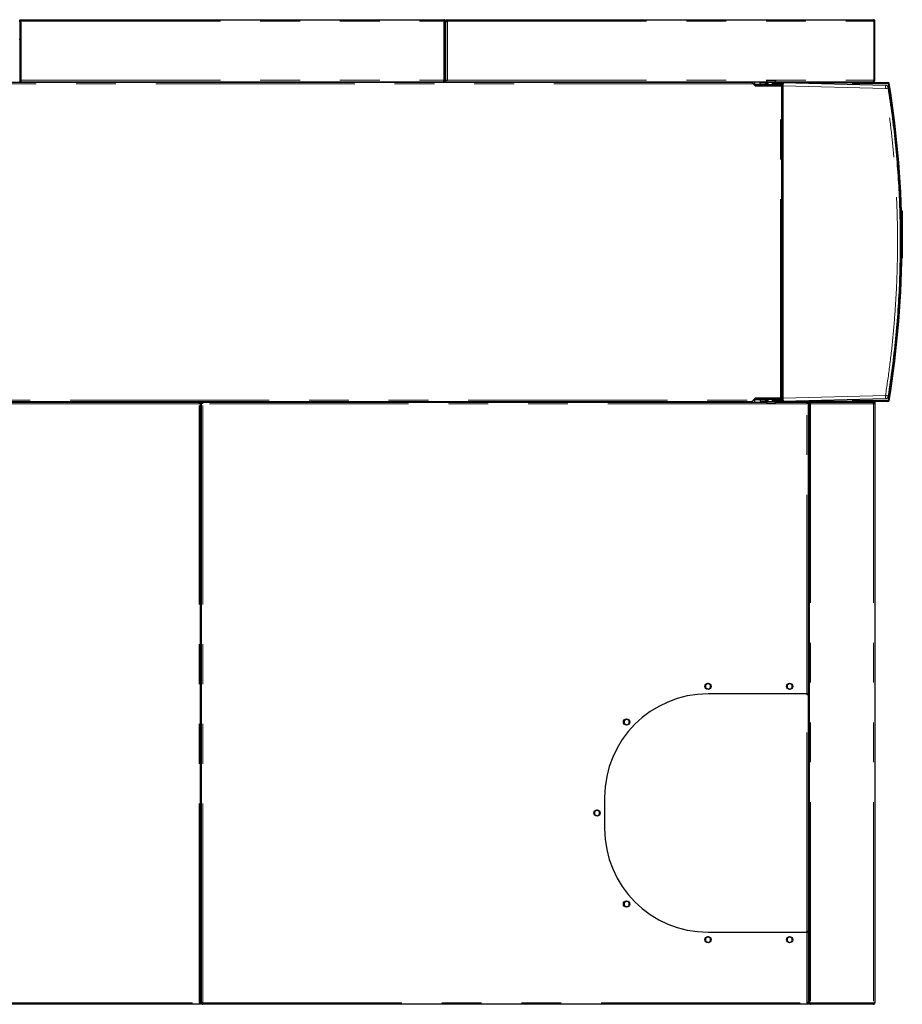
# Model space of a CAD drawing. Header units: millimetres. Extents: x 19 to 263, y 62 to 156.
# Tile 65 of 77: x 183 to 211, y 124 to 156. Entities that reach past the tile are written whole.
import ezdxf

# ---------------------------------------------------------------- set-up
doc = ezdxf.new("R2010")
doc.units = ezdxf.units.MM
doc.linetypes.add('PHANTOM', pattern=[12.7, 6.35, -1.27, 1.27, -1.27, 1.27, -1.27])

msp = doc.modelspace()

# ---------------------------------------------------------------- linework, layer by layer
at = {"color": 7, "linetype": 'Continuous', "lineweight": 25}
for p, q in [((183.008, 155.618), (183.058, 155.618)), ((183.008, 155.568), (183.008, 155.618)), ((183.008, 155.568), (183.058, 155.568)), ((183.008, 155.568), (183.008, 155.554)), ((183.008, 155.554), (183.008, 153.638)), ((183.033, 155.563), (183.033, 155.568)), ((183.058, 155.618), (196.528, 155.618)), ((196.528, 155.618), (196.528, 155.568)), ((196.578, 155.568), (196.553, 155.568)), ((196.553, 155.568), (196.553, 155.563)), ((196.578, 155.554), (196.578, 155.568)), ((196.578, 153.638), (196.578, 155.554)), ((196.598, 155.568), (196.598, 155.618)), ((196.598, 155.618), (196.648, 155.618)), ((196.598, 155.568), (196.648, 155.568)), ((196.598, 155.568), (196.598, 155.554)), ((196.598, 153.688), (196.598, 155.554)), ((196.623, 155.568), (196.623, 155.563)), ((196.648, 155.618), (210.228, 155.618)), ((210.245, 155.568), (210.245, 153.688)), ((210.278, 155.568), (210.253, 155.568)), ((210.253, 155.568), (210.253, 153.688)), ((210.278, 153.688), (210.278, 155.568)), ((196.597, 155.308), (196.577, 155.313)), ((196.578, 155.317), (196.578, 155.313)), ((196.597, 155.308), (196.598, 155.311)), ((183.008, 154.984), (182.988, 154.984)), ((196.598, 155.089), (196.578, 155.096)), ((196.598, 154.984), (196.578, 154.984)), ((206.349, 153.618), (159.183, 153.618)), ((182.988, 153.638), (183.008, 153.638)), ((183.058, 153.638), (183.008, 153.638)), ((183.058, 153.638), (183.058, 153.688)), ((183.058, 153.638), (196.528, 153.638)), ((184.414, 153.638), (184.414, 153.618)), ((184.466, 153.638), (184.466, 153.618)), ((184.569, 153.638), (184.569, 153.618)), ((184.621, 153.638), (184.621, 153.618)), ((194.414, 153.638), (194.414, 153.618)), ((194.466, 153.638), (194.466, 153.618)), ((194.569, 153.638), (194.569, 153.618)), ((194.621, 153.638), (194.621, 153.618)), ((196.528, 153.638), (196.528, 153.688)), ((196.578, 153.638), (196.528, 153.638)), ((196.578, 153.638), (196.598, 153.638)), ((196.598, 153.688), (196.648, 153.688)), ((196.598, 153.638), (196.598, 153.688)), ((196.598, 153.638), (206.831, 153.638)), ((197.684, 153.638), (197.684, 153.618)), ((197.736, 153.638), (197.736, 153.618)), ((197.839, 153.638), (197.839, 153.618)), ((197.891, 153.638), (197.891, 153.618)), ((205.684, 153.638), (205.684, 153.618)), ((205.736, 153.638), (205.736, 153.618)), ((205.839, 153.638), (205.839, 153.618)), ((205.891, 153.638), (205.891, 153.618)), ((206.243, 153.618), (206.243, 153.638)), ((206.435, 153.545), (206.375, 153.605)), ((206.394, 153.573), (206.463, 153.513)), ((206.438, 153.638), (206.438, 153.535)), ((206.453, 153.562), (206.453, 153.638)), ((206.453, 153.562), (206.453, 153.537)), ((206.617, 153.548), (206.617, 153.608)), ((206.797, 153.608), (206.617, 153.608)), ((206.797, 153.548), (206.617, 153.548)), ((206.797, 153.548), (206.797, 153.608)), ((206.797, 153.608), (206.806, 153.608)), ((206.806, 153.548), (206.797, 153.548)), ((206.806, 153.608), (206.806, 153.548)), ((206.814, 153.608), (206.806, 153.608)), ((206.806, 153.548), (206.814, 153.548)), ((206.814, 153.548), (206.814, 153.608)), ((206.814, 153.608), (206.861, 153.608)), ((206.861, 153.548), (206.814, 153.548)), ((206.831, 153.647), (206.831, 153.621)), ((206.831, 153.647), (206.832, 153.647)), ((206.831, 153.621), (206.835, 153.617)), ((206.831, 153.621), (207.111, 153.621)), ((206.832, 153.673), (206.836, 153.677)), ((206.832, 153.673), (206.832, 153.647)), ((207.11, 153.673), (206.832, 153.673)), ((207.107, 153.617), (206.835, 153.617)), ((206.836, 153.677), (207.106, 153.677)), ((206.861, 153.617), (206.861, 153.541)), ((206.861, 153.608), (206.861, 153.548)), ((206.861, 153.608), (206.861, 153.608)), ((206.861, 153.548), (206.861, 153.548)), ((207.023, 153.608), (207.017, 153.603)), ((207.022, 153.593), (207.017, 153.603)), ((207.017, 153.548), (207.017, 153.603)), ((207.017, 153.548), (207.021, 153.548)), ((207.021, 153.575), (207.022, 153.593)), ((207.021, 153.575), (207.357, 153.575)), ((207.021, 153.548), (207.021, 153.575)), ((207.357, 153.548), (207.021, 153.548)), ((207.357, 153.608), (207.023, 153.608)), ((207.081, 153.608), (207.081, 153.617)), ((207.081, 153.541), (207.081, 153.548)), ((207.106, 153.677), (207.11, 153.673)), ((207.107, 153.617), (207.111, 153.621)), ((207.11, 153.647), (207.11, 153.673)), ((207.11, 153.647), (207.111, 153.647)), ((207.111, 153.621), (207.111, 153.647)), ((207.111, 153.638), (210.213, 153.638)), ((207.298, 153.638), (207.298, 153.608)), ((207.298, 153.537), (207.298, 153.548)), ((207.316, 153.548), (207.316, 153.508)), ((207.332, 153.548), (207.332, 153.508)), ((207.342, 153.548), (207.342, 153.508)), ((210.615, 153.523), (207.357, 153.608)), ((207.357, 153.508), (207.357, 153.575)), ((209.556, 153.608), (209.556, 153.598)), ((209.556, 153.598), (209.569, 153.598)), ((209.569, 153.598), (209.573, 153.598)), ((209.57, 153.635), (209.57, 153.638)), ((209.588, 153.578), (209.588, 153.55)), ((209.588, 153.55), (209.588, 153.568)), ((209.608, 153.618), (210.693, 153.618)), ((210.693, 153.598), (209.608, 153.598)), ((209.618, 153.598), (210.68, 153.598)), ((210.213, 153.638), (210.228, 153.638)), ((210.228, 153.638), (210.228, 153.65)), ((210.253, 153.688), (210.278, 153.688)), ((210.68, 153.598), (210.72, 153.558)), ((206.431, 153.541), (206.435, 153.545)), ((206.453, 153.522), (206.453, 153.537)), ((206.468, 153.537), (206.453, 153.537)), ((206.468, 153.517), (206.458, 153.517)), ((206.463, 153.513), (207.268, 153.513)), ((206.468, 153.517), (206.468, 153.537)), ((207.298, 153.537), (206.468, 153.537)), ((207.298, 153.517), (206.468, 153.517)), ((206.861, 153.541), (206.865, 153.537)), ((206.861, 153.541), (207.081, 153.541)), ((206.971, 153.513), (206.971, 153.517)), ((207.077, 153.537), (207.081, 153.541)), ((207.153, 153.517), (207.151, 153.513)), ((207.163, 153.517), (207.163, 153.513)), ((207.238, 153.513), (207.238, 153.517)), ((207.268, 153.513), (207.313, 153.513)), ((207.298, 153.517), (207.298, 153.537)), ((207.313, 143.543), (207.313, 153.513)), ((207.313, 153.508), (207.342, 153.508)), ((207.357, 143.548), (207.357, 153.508)), ((211.132, 149.498), (211.132, 149.518)), ((211.132, 149.518), (211.152, 149.518)), ((211.132, 149.498), (211.132, 149.321)), ((211.152, 149.518), (211.152, 149.498)), ((211.152, 149.498), (211.152, 148.038)), ((211.087, 149.255), (211.087, 149.282)), ((211.152, 148.018), (211.137, 148.018)), ((211.152, 148.038), (211.152, 148.018)), ((211.087, 147.774), (211.087, 147.869)), ((206.375, 143.451), (206.435, 143.512)), ((206.463, 143.543), (206.394, 143.483)), ((206.435, 143.512), (206.431, 143.516)), ((206.438, 143.521), (206.438, 143.418)), ((206.453, 143.519), (206.453, 143.534)), ((206.453, 143.519), (206.468, 143.519)), ((206.453, 143.519), (206.453, 143.494)), ((206.458, 143.539), (206.468, 143.539)), ((207.268, 143.543), (206.463, 143.543)), ((206.468, 143.539), (206.468, 143.519)), ((206.468, 143.539), (207.298, 143.539)), ((206.468, 143.519), (207.298, 143.519)), ((206.617, 143.508), (206.617, 143.448)), ((206.617, 143.508), (206.797, 143.508)), ((206.797, 143.448), (206.797, 143.508)), ((206.797, 143.508), (206.806, 143.508)), ((206.806, 143.508), (206.806, 143.448)), ((206.814, 143.508), (206.806, 143.508)), ((206.814, 143.448), (206.814, 143.508)), ((206.814, 143.508), (206.861, 143.508)), ((206.865, 143.519), (206.861, 143.515)), ((206.861, 143.515), (206.861, 143.439)), ((207.081, 143.515), (206.861, 143.515)), ((206.861, 143.448), (206.861, 143.508)), ((206.861, 143.508), (206.861, 143.508)), ((206.971, 143.543), (206.971, 143.539)), ((207.017, 143.454), (207.017, 143.508)), ((207.021, 143.508), (207.017, 143.508)), ((207.021, 143.481), (207.021, 143.508)), ((207.021, 143.508), (207.357, 143.508)), ((207.081, 143.515), (207.077, 143.519)), ((207.081, 143.508), (207.081, 143.515)), ((207.163, 143.539), (207.163, 143.543)), ((207.238, 143.539), (207.238, 143.543)), ((207.313, 143.543), (207.268, 143.543)), ((207.298, 143.539), (207.298, 143.519)), ((207.298, 143.508), (207.298, 143.519)), ((207.342, 143.548), (207.313, 143.548)), ((207.316, 143.548), (207.316, 143.508)), ((207.332, 143.548), (207.332, 143.508)), ((207.342, 143.548), (207.342, 143.508)), ((207.357, 143.481), (207.357, 143.548)), ((207.357, 143.448), (210.615, 143.533)), ((209.588, 143.488), (209.588, 143.507)), ((209.588, 143.507), (209.588, 143.478)), ((210.72, 143.498), (210.68, 143.458)), ((159.183, 143.438), (206.349, 143.438)), ((169.468, 143.418), (188.728, 143.418)), ((188.728, 143.418), (188.778, 143.418)), ((188.728, 143.418), (188.728, 143.368)), ((188.778, 124.282), (188.778, 143.418)), ((188.798, 143.418), (188.798, 124.282)), ((188.798, 143.418), (188.848, 143.418)), ((188.848, 143.418), (206.831, 143.418)), ((188.848, 143.368), (188.848, 143.418)), ((206.143, 143.418), (206.143, 143.438)), ((206.453, 143.418), (206.453, 143.494)), ((206.617, 143.448), (206.797, 143.448)), ((206.806, 143.448), (206.797, 143.448)), ((206.806, 143.448), (206.814, 143.448)), ((206.861, 143.448), (206.814, 143.448)), ((206.835, 143.439), (206.831, 143.435)), ((206.831, 143.435), (206.831, 143.409)), ((207.111, 143.435), (206.831, 143.435)), ((206.832, 143.409), (206.831, 143.409)), ((206.832, 143.409), (206.832, 143.383)), ((206.832, 143.383), (207.11, 143.383)), ((206.836, 143.379), (206.832, 143.383)), ((206.835, 143.439), (207.107, 143.439)), ((207.106, 143.379), (206.836, 143.379)), ((206.861, 143.448), (206.861, 143.448)), ((207.017, 143.454), (207.022, 143.463)), ((207.017, 143.454), (207.023, 143.448)), ((207.357, 143.481), (207.021, 143.481)), ((207.022, 143.463), (207.021, 143.481)), ((207.023, 143.448), (207.357, 143.448)), ((207.081, 143.439), (207.081, 143.448)), ((207.11, 143.383), (207.106, 143.379)), ((207.111, 143.435), (207.107, 143.439)), ((207.111, 143.409), (207.11, 143.409)), ((207.11, 143.383), (207.11, 143.409)), ((207.111, 143.409), (207.111, 143.435)), ((207.111, 143.418), (208.108, 143.418)), ((207.298, 143.448), (207.298, 143.418)), ((208.108, 143.418), (208.158, 143.418)), ((208.108, 143.418), (208.108, 143.368)), ((208.158, 134.118), (208.158, 143.418)), ((208.158, 143.418), (208.217, 143.418)), ((208.178, 143.379), (208.203, 143.379)), ((208.178, 143.379), (208.178, 124.277)), ((208.217, 143.418), (210.213, 143.418)), ((208.217, 143.418), (208.217, 143.393)), ((209.556, 143.458), (209.556, 143.448)), ((209.569, 143.458), (209.556, 143.458)), ((209.573, 143.458), (209.569, 143.458)), ((209.57, 143.418), (209.57, 143.421)), ((209.608, 143.458), (210.693, 143.458)), ((210.693, 143.438), (209.608, 143.438)), ((210.68, 143.458), (209.618, 143.458)), ((210.228, 143.418), (210.213, 143.418)), ((210.223, 143.393), (210.228, 143.393)), ((210.228, 143.418), (210.278, 143.418)), ((210.228, 143.418), (210.228, 143.368)), ((210.278, 143.418), (210.278, 143.368)), ((210.278, 143.368), (210.278, 124.268)), ((188.798, 142.998), (188.778, 142.998)), ((188.798, 142.918), (188.778, 142.918)), ((208.158, 143.118), (208.178, 143.118)), ((208.158, 142.016), (208.178, 142.016)), ((208.158, 141.937), (208.178, 141.937)), ((208.158, 141.839), (208.178, 141.839)), ((208.158, 141.82), (208.178, 141.82)), ((208.158, 136.023), (208.163, 136.013)), ((208.158, 136.013), (208.178, 136.013)), ((208.158, 135.929), (208.178, 135.929)), ((208.158, 135.834), (208.178, 135.834)), ((208.158, 135.823), (208.178, 135.823)), ((204.952, 134.45), (204.878, 134.401)), ((204.878, 134.401), (204.878, 134.308)), ((205.038, 134.408), (204.952, 134.45)), ((205.038, 134.315), (205.038, 134.408)), ((207.552, 134.45), (207.478, 134.401)), ((207.478, 134.401), (207.478, 134.308)), ((207.638, 134.408), (207.552, 134.45)), ((207.638, 134.315), (207.638, 134.408)), ((204.878, 134.308), (204.963, 134.266)), ((208.108, 134.118), (204.958, 134.118)), ((204.963, 134.266), (205.038, 134.315)), ((207.478, 134.308), (207.563, 134.266)), ((207.563, 134.266), (207.638, 134.315)), ((208.158, 134.118), (208.108, 134.118)), ((208.108, 134.098), (208.108, 134.118)), ((208.108, 134.098), (208.158, 134.098)), ((208.133, 134.098), (208.133, 134.118)), ((208.158, 126.538), (208.158, 134.098)), ((202.352, 133.313), (202.278, 133.263)), ((202.278, 133.263), (202.278, 133.171)), ((202.278, 133.171), (202.363, 133.128)), ((202.438, 133.27), (202.352, 133.313)), ((202.363, 133.128), (202.438, 133.178)), ((202.438, 133.178), (202.438, 133.27)), ((208.158, 132.069), (208.178, 132.069)), ((208.158, 132.059), (208.178, 132.059)), ((208.158, 131.579), (208.178, 131.579)), ((208.178, 131.565), (208.158, 131.565)), ((201.658, 130.818), (201.658, 129.818)), ((201.412, 130.41), (201.338, 130.361)), ((201.338, 130.361), (201.338, 130.268)), ((201.498, 130.368), (201.412, 130.41)), ((201.498, 130.275), (201.498, 130.368)), ((201.338, 130.268), (201.423, 130.226)), ((201.423, 130.226), (201.498, 130.275)), ((202.352, 127.508), (202.278, 127.459)), ((202.438, 127.465), (202.352, 127.508)), ((202.278, 127.459), (202.278, 127.366)), ((202.278, 127.366), (202.363, 127.323)), ((202.363, 127.323), (202.438, 127.373)), ((202.438, 127.373), (202.438, 127.465)), ((208.158, 126.765), (208.178, 126.765)), ((208.178, 126.745), (208.158, 126.745)), ((208.178, 126.705), (208.158, 126.705)), ((204.952, 126.37), (204.878, 126.321)), ((204.878, 126.321), (204.878, 126.228)), ((204.878, 126.228), (204.963, 126.186)), ((205.038, 126.328), (204.952, 126.37)), ((204.958, 126.518), (208.108, 126.518)), ((204.963, 126.186), (205.038, 126.235)), ((205.038, 126.235), (205.038, 126.328)), ((207.552, 126.37), (207.478, 126.321)), ((207.478, 126.321), (207.478, 126.228)), ((207.478, 126.228), (207.563, 126.186)), ((207.638, 126.328), (207.552, 126.37)), ((207.563, 126.186), (207.638, 126.235)), ((207.638, 126.235), (207.638, 126.328)), ((208.108, 126.518), (208.108, 126.538)), ((208.158, 126.538), (208.108, 126.538)), ((208.108, 126.518), (208.158, 126.518)), ((208.133, 126.518), (208.133, 126.538)), ((208.158, 124.282), (208.158, 126.518)), ((208.158, 126.225), (208.178, 126.225)), ((208.178, 125.978), (208.158, 125.978)), ((208.158, 125.809), (208.178, 125.809)), ((208.158, 125.807), (208.178, 125.807)), ((208.158, 125.716), (208.178, 125.716)), ((208.158, 125.627), (208.178, 125.627)), ((208.158, 125.618), (208.178, 125.618)), ((188.778, 124.972), (188.798, 124.972)), ((188.798, 124.858), (188.778, 124.858)), ((208.178, 124.858), (208.158, 124.858)), ((208.158, 124.642), (208.178, 124.642)), ((208.158, 124.589), (208.178, 124.589)), ((208.158, 124.485), (208.178, 124.485)), ((208.158, 124.434), (208.178, 124.434)), ((188.728, 124.218), (169.468, 124.218)), ((188.778, 124.268), (188.728, 124.268)), ((188.778, 124.218), (188.728, 124.218)), ((188.753, 124.268), (188.753, 124.273)), ((188.778, 124.268), (188.778, 124.282)), ((188.778, 124.268), (188.778, 124.218)), ((188.798, 124.282), (188.798, 124.268)), ((188.798, 124.268), (188.823, 124.268)), ((188.823, 124.266), (188.823, 124.268)), ((188.848, 124.218), (188.848, 124.268)), ((208.108, 124.218), (188.848, 124.218)), ((208.158, 124.268), (208.108, 124.268)), ((208.158, 124.218), (208.108, 124.218)), ((208.158, 124.268), (208.158, 124.282)), ((208.158, 124.268), (208.158, 124.218)), ((208.178, 124.268), (208.178, 124.277)), ((208.189, 124.268), (208.178, 124.268)), ((210.228, 124.257), (208.228, 124.257)), ((208.228, 124.243), (208.228, 124.218)), ((210.228, 124.243), (208.228, 124.243)), ((210.228, 124.218), (208.228, 124.218)), ((208.313, 124.243), (208.313, 124.257)), ((210.093, 124.243), (210.093, 124.257)), ((210.228, 124.243), (210.228, 124.257)), ((210.228, 124.218), (210.228, 124.243))]:
    msp.add_line(p, q, dxfattribs=at)
at = {"color": 8, "linetype": 'PHANTOM', "lineweight": 18}
for p, q in [((183.058, 155.568), (196.528, 155.568)), ((183.058, 155.568), (183.058, 153.688)), ((196.528, 153.688), (196.528, 155.568)), ((196.648, 155.568), (210.245, 155.568)), ((196.648, 155.568), (196.648, 153.688)), ((196.578, 155.257), (196.598, 155.253)), ((196.578, 155.13), (196.598, 155.123)), ((196.588, 155), (196.588, 154.984)), ((206.394, 153.573), (159.213, 153.573)), ((183.058, 153.688), (196.528, 153.688)), ((196.648, 153.688), (210.245, 153.688)), ((206.617, 153.562), (206.453, 153.562)), ((207.357, 153.608), (209.556, 153.608)), ((209.569, 153.55), (209.569, 153.598)), ((207.268, 143.543), (207.268, 153.513)), ((207.342, 153.508), (207.342, 143.548)), ((207.357, 153.508), (210.615, 153.423)), ((211.152, 149.498), (211.132, 149.498)), ((211.138, 148.038), (211.152, 148.038)), ((207.357, 143.548), (210.615, 143.633)), ((209.569, 143.458), (209.569, 143.506)), ((159.213, 143.483), (206.394, 143.483)), ((188.728, 143.368), (169.468, 143.368)), ((188.728, 124.268), (188.728, 143.368)), ((188.778, 143.413), (188.798, 143.413)), ((208.108, 143.368), (188.848, 143.368)), ((188.848, 124.268), (188.848, 143.368)), ((206.453, 143.494), (206.617, 143.494)), ((209.556, 143.448), (207.357, 143.448)), ((208.108, 134.118), (208.108, 143.368)), ((208.158, 143.378), (208.178, 143.378)), ((208.203, 143.378), (208.225, 143.378)), ((210.228, 143.368), (208.228, 143.368)), ((208.228, 143.368), (208.228, 124.257)), ((210.228, 143.368), (210.228, 124.257)), ((208.108, 126.538), (208.108, 134.098)), ((208.158, 131.994), (208.178, 131.994)), ((208.108, 124.268), (208.108, 126.518)), ((208.178, 126.29), (208.158, 126.29)), ((208.178, 124.938), (208.158, 124.938)), ((169.468, 124.268), (188.728, 124.268)), ((188.848, 124.268), (208.108, 124.268))]:
    msp.add_line(p, q, dxfattribs=at)
at = {"color": 7, "linetype": 'Continuous', "lineweight": 25, "flags": 128}
for points in [[(208.158, 137.223), (208.172, 137.196), (208.178, 137.181)], [(208.163, 135.823), (208.158, 135.813), (208.158, 135.813)]]:
    msp.add_lwpolyline(points, dxfattribs=at)
at = {"color": 7, "linetype": 'Continuous', "lineweight": 25}
for centre in [(204.958, 134.358), (207.558, 134.358), (202.358, 133.221), (201.418, 130.318), (202.358, 127.416), (204.958, 126.278), (207.558, 126.278)]:
    msp.add_circle(centre, 0.1, dxfattribs=at)
for centre, radius, start, end in [((196.328, 154.338), 1.01, 74.4861, 75.6224), ((196.603, 155.048), 0.025, 180, 258.463), ((196.603, 155.048), 0.05, 240, 264.2608), ((207.376, 153.609), 0.0595, 150.4346, 180.6189), ((207.359, 153.611), 0.0273, 98.1738, 186.3208), ((207.369, 153.611), 0.0273, 98.1739, 186.3207), ((209.588, 153.609), 0.0316, 125.4149, 182.4848), ((209.608, 153.578), 0.04, 90, 163.2385), ((209.618, 153.568), 0.03, 90, 180), ((209.608, 153.578), 0.02, 90, 180), ((210.693, 153.578), 0.04, 9.2609, 90), ((210.693, 153.578), 0.02, 9.2609, 90), ((179.722, 148.528), 31.4, 350.7391, 9.2609), ((179.726, 148.528), 31.4, 350.782, 9.218), ((179.722, 148.528), 31.42, 350.7391, 9.2609), ((210.612, 153.423), 0.1, 8.9911, 88.5), ((210.612, 143.633), 0.1, 271.5, 351.0089), ((207.376, 143.447), 0.0595, 179.383, 209.5632), ((207.359, 143.445), 0.0273, 173.6795, 261.8254), ((207.369, 143.445), 0.0273, 173.6796, 261.8253), ((209.588, 143.447), 0.0316, 177.5157, 234.5846), ((209.608, 143.478), 0.04, 196.7615, 270), ((209.618, 143.488), 0.03, 180, 270), ((209.608, 143.478), 0.02, 180, 270), ((210.693, 143.478), 0.02, 270, 350.7391), ((210.693, 143.478), 0.04, 270, 350.7391), ((207.988, 137.118), 0.2, 328.2117, 341.8051), ((204.958, 130.818), 3.3, 90, 180), ((204.958, 129.818), 3.3, 180, 270), ((188.803, 124.908), 0.05, 95.7392, 120), ((188.803, 124.908), 0.025, 101.537, 180), ((188.803, 124.788), 0.05, 95.7392, 120), ((188.803, 124.788), 0.025, 101.537, 180), ((208.183, 124.788), 0.05, 95.7392, 120), ((208.183, 124.788), 0.025, 101.537, 180)]:
    msp.add_arc(centre, radius, start, end, dxfattribs=at)
at = {"color": 8, "linetype": 'PHANTOM', "lineweight": 18}
for centre, start, end in [((209.659, 153.473), 357.0055, 2.9945), ((209.659, 143.583), 357.0056, 2.9944)]:
    msp.add_arc(centre, 0.957, start, end, dxfattribs=at)
at = {"color": 7, "linetype": 'Continuous', "lineweight": 25}
for points, knots in [([(183.008, 155.554), (183.008, 155.555), (183.009, 155.557), (183.018, 155.56), (183.031, 155.563), (183.045, 155.566), (183.054, 155.567), (183.058, 155.568)], [0, 0, 0, 0, 0.218171, 0.436328, 0.654489, 0.87265, 1, 1, 1, 1]), ([(196.578, 155.568), (196.577, 155.574), (196.576, 155.585), (196.567, 155.6), (196.554, 155.612), (196.54, 155.617), (196.531, 155.618), (196.528, 155.618)], [0, 0, 0, 0, 0.21815, 0.436316, 0.654489, 0.872651, 1, 1, 1, 1]), ([(196.553, 155.568), (196.552, 155.571), (196.552, 155.577), (196.547, 155.585), (196.54, 155.591), (196.533, 155.593), (196.529, 155.593), (196.528, 155.593)], [0, 0, 0, 0, 0.228375, 0.456756, 0.685061, 0.913327, 1, 1, 1, 1]), ([(196.528, 155.568), (196.533, 155.567), (196.545, 155.565), (196.56, 155.562), (196.571, 155.559), (196.577, 155.556), (196.577, 155.555), (196.578, 155.554)], [0, 0, 0, 0, 0.218155, 0.43631, 0.654492, 0.872651, 1, 1, 1, 1]), ([(196.598, 155.554), (196.598, 155.555), (196.599, 155.557), (196.608, 155.56), (196.621, 155.563), (196.635, 155.566), (196.644, 155.567), (196.648, 155.568)], [0, 0, 0, 0, 0.218173, 0.43633, 0.654503, 0.87265, 1, 1, 1, 1]), ([(210.228, 155.618), (210.229, 155.618), (210.231, 155.616), (210.235, 155.607), (210.239, 155.594), (210.243, 155.58), (210.245, 155.571), (210.245, 155.568)], [0, 0, 0, 0, 0.220235, 0.44049, 0.66073, 0.880981, 1, 1, 1, 1]), ([(210.278, 155.568), (210.277, 155.574), (210.276, 155.585), (210.267, 155.601), (210.253, 155.612), (210.239, 155.617), (210.231, 155.618), (210.228, 155.618)], [0, 0, 0, 0, 0.220225, 0.440474, 0.660724, 0.880973, 1, 1, 1, 1]), ([(210.253, 155.568), (210.252, 155.571), (210.251, 155.577), (210.247, 155.585), (210.242, 155.588), (210.24, 155.589)], [0, 0, 0, 0, 0.364382, 0.728766, 1, 1, 1, 1]), ([(210.253, 155.568), (210.252, 155.567), (210.251, 155.565), (210.248, 155.563), (210.246, 155.561), (210.245, 155.561)], [0, 0, 0, 0, 0.469575, 0.939145, 1, 1, 1, 1]), ([(206.349, 153.618), (206.353, 153.617), (206.36, 153.616), (206.372, 153.606), (206.383, 153.591), (206.39, 153.579), (206.394, 153.573)], [0, 0, 0, 0, 0.250002, 0.499996, 0.750003, 1, 1, 1, 1]), ([(206.375, 153.605), (206.373, 153.607), (206.368, 153.611), (206.363, 153.613), (206.36, 153.615)], [0, 0, 0, 0, 0.5012091, 1, 1, 1, 1]), ([(207.357, 153.608), (207.357, 153.608), (207.357, 153.607), (207.357, 153.6), (207.357, 153.59), (207.357, 153.58), (207.357, 153.575)], [0, 0, 0, 0, 0.260168, 0.513572, 0.760169, 1, 1, 1, 1]), ([(210.245, 153.688), (210.243, 153.682), (210.238, 153.67), (210.231, 153.654), (210.223, 153.643), (210.217, 153.638), (210.214, 153.638), (210.213, 153.638)], [0, 0, 0, 0, 0.231968, 0.463998, 0.696039, 0.928078, 1, 1, 1, 1]), ([(210.228, 153.638), (210.234, 153.639), (210.246, 153.64), (210.262, 153.65), (210.273, 153.665), (210.277, 153.678), (210.277, 153.686), (210.278, 153.688)], [0, 0, 0, 0, 0.231967, 0.464009, 0.696061, 0.928103, 1, 1, 1, 1]), ([(210.235, 153.665), (210.236, 153.665), (210.24, 153.665), (210.246, 153.671), (210.252, 153.679), (210.252, 153.686), (210.253, 153.688)], [0, 0, 0, 0, 0.059003, 0.407463, 0.756124, 1, 1, 1, 1]), ([(210.242, 153.679), (210.243, 153.679), (210.247, 153.68), (210.25, 153.68), (210.251, 153.681)], [0, 0, 0, 0, 0.466949, 1, 1, 1, 1]), ([(210.243, 153.682), (210.244, 153.682), (210.247, 153.683), (210.251, 153.685), (210.252, 153.687), (210.253, 153.688)], [0, 0, 0, 0, 0.126207, 0.5631, 1, 1, 1, 1]), ([(206.453, 153.537), (206.451, 153.537), (206.448, 153.537), (206.443, 153.539), (206.439, 153.541), (206.436, 153.543), (206.435, 153.545)], [0, 0, 0, 0, 0.250002, 0.500003, 0.75, 1, 1, 1, 1]), ([(210.711, 143.618), (210.756, 143.922), (210.847, 144.529), (210.95, 145.445), (211.027, 146.362), (211.077, 147.281), (211.1, 148.2), (211.096, 149.101), (211.067, 149.985), (211.015, 150.851), (210.939, 151.716), (210.84, 152.579), (210.754, 153.152), (210.711, 153.438)], [0, 0, 0, 0, 0.09349, 0.1869078, 0.2802538, 0.3735278, 0.46673, 0.5598904, 0.6477848, 0.735743, 0.8237648, 0.9118505, 1, 1, 1, 1]), ([(206.435, 143.512), (206.436, 143.513), (206.439, 143.515), (206.443, 143.517), (206.448, 143.519), (206.451, 143.519), (206.453, 143.519)], [0, 0, 0, 0, 0.250001, 0.5, 0.749996, 1, 1, 1, 1]), ([(206.394, 143.483), (206.39, 143.477), (206.383, 143.465), (206.372, 143.451), (206.36, 143.44), (206.353, 143.439), (206.349, 143.438)], [0, 0, 0, 0, 0.249988, 0.500001, 0.749998, 1, 1, 1, 1]), ([(206.36, 143.442), (206.363, 143.443), (206.368, 143.445), (206.373, 143.449), (206.375, 143.451)], [0, 0, 0, 0, 0.498775, 1, 1, 1, 1]), ([(207.357, 143.481), (207.357, 143.476), (207.357, 143.467), (207.357, 143.456), (207.357, 143.449), (207.357, 143.449), (207.357, 143.448)], [0, 0, 0, 0, 0.239832, 0.486428, 0.739832, 1, 1, 1, 1]), ([(208.178, 143.379), (208.178, 143.378), (208.18, 143.376), (208.191, 143.374), (208.208, 143.371), (208.221, 143.369), (208.228, 143.368)], [0, 0, 0, 0, 0.250011, 0.500014, 0.750008, 1, 1, 1, 1]), ([(208.203, 143.379), (208.203, 143.378), (208.204, 143.376), (208.209, 143.374), (208.218, 143.371), (208.224, 143.369), (208.228, 143.368)], [0, 0, 0, 0, 0.25001, 0.500013, 0.750007, 1, 1, 1, 1]), ([(208.228, 143.368), (208.227, 143.375), (208.225, 143.388), (208.222, 143.404), (208.219, 143.416), (208.218, 143.417), (208.217, 143.418)], [0, 0, 0, 0, 0.249994, 0.499985, 0.749988, 1, 1, 1, 1]), ([(208.228, 143.368), (208.227, 143.371), (208.225, 143.378), (208.222, 143.386), (208.219, 143.392), (208.218, 143.393), (208.217, 143.393)], [0, 0, 0, 0, 0.250007, 0.499985, 0.749987, 1, 1, 1, 1]), ([(210.213, 143.418), (210.214, 143.418), (210.216, 143.416), (210.22, 143.407), (210.223, 143.394), (210.225, 143.38), (210.227, 143.371), (210.228, 143.368)], [0, 0, 0, 0, 0.218168, 0.436323, 0.654493, 0.872652, 1, 1, 1, 1]), ([(188.778, 124.282), (188.777, 124.281), (188.776, 124.279), (188.767, 124.276), (188.754, 124.273), (188.74, 124.27), (188.731, 124.269), (188.728, 124.268)], [0, 0, 0, 0, 0.21817, 0.436328, 0.654491, 0.872647, 1, 1, 1, 1]), ([(188.848, 124.268), (188.842, 124.269), (188.83, 124.271), (188.815, 124.274), (188.804, 124.277), (188.798, 124.28), (188.798, 124.282), (188.798, 124.282)], [0, 0, 0, 0, 0.218144, 0.436314, 0.654485, 0.872653, 1, 1, 1, 1]), ([(188.798, 124.268), (188.798, 124.262), (188.799, 124.251), (188.808, 124.236), (188.821, 124.224), (188.835, 124.219), (188.844, 124.218), (188.848, 124.218)], [0, 0, 0, 0, 0.218148, 0.436313, 0.654484, 0.872648, 1, 1, 1, 1]), ([(188.823, 124.268), (188.823, 124.265), (188.823, 124.259), (188.828, 124.251), (188.835, 124.246), (188.842, 124.243), (188.846, 124.243), (188.848, 124.243)], [0, 0, 0, 0, 0.228349, 0.456748, 0.685053, 0.913352, 1, 1, 1, 1]), ([(208.158, 124.282), (208.157, 124.281), (208.156, 124.279), (208.147, 124.276), (208.134, 124.273), (208.12, 124.27), (208.111, 124.269), (208.108, 124.268)], [0, 0, 0, 0, 0.218168, 0.436325, 0.654493, 0.872648, 1, 1, 1, 1]), ([(208.228, 124.257), (208.222, 124.259), (208.21, 124.262), (208.195, 124.266), (208.184, 124.27), (208.178, 124.274), (208.178, 124.276), (208.178, 124.277)], [0, 0, 0, 0, 0.221091, 0.442205, 0.663313, 0.884421, 1, 1, 1, 1]), ([(208.178, 124.268), (208.178, 124.262), (208.179, 124.25), (208.19, 124.234), (208.204, 124.223), (208.218, 124.218), (208.226, 124.218), (208.228, 124.218)], [0, 0, 0, 0, 0.232298, 0.464674, 0.697076, 0.929469, 1, 1, 1, 1]), ([(208.203, 124.268), (208.203, 124.265), (208.204, 124.258), (208.21, 124.249), (208.219, 124.244), (208.225, 124.243), (208.228, 124.243)], [0, 0, 0, 0, 0.24934, 0.528066, 0.806885, 1, 1, 1, 1]), ([(208.218, 124.26), (208.218, 124.256), (208.219, 124.25), (208.22, 124.246), (208.22, 124.244)], [0, 0, 0, 0, 0.656532, 1, 1, 1, 1]), ([(208.219, 124.259), (208.219, 124.259), (208.22, 124.256), (208.222, 124.25), (208.225, 124.244), (208.227, 124.243), (208.228, 124.243)], [0, 0, 0, 0, 0.027317, 0.351552, 0.675776, 1, 1, 1, 1]), ([(210.093, 124.243), (210.11, 124.244), (210.132, 124.244), (210.15, 124.255), (210.154, 124.257)], [0, 0, 0, 0, 0.789299, 1, 1, 1, 1]), ([(210.278, 124.268), (210.277, 124.267), (210.275, 124.265), (210.264, 124.263), (210.247, 124.26), (210.234, 124.258), (210.228, 124.257)], [0, 0, 0, 0, 0.250008, 0.500014, 0.750006, 1, 1, 1, 1]), ([(210.228, 124.218), (210.234, 124.219), (210.247, 124.22), (210.264, 124.232), (210.275, 124.248), (210.277, 124.262), (210.278, 124.268)], [0, 0, 0, 0, 0.25, 0.499999, 0.750011, 1, 1, 1, 1]), ([(210.228, 124.243), (210.231, 124.243), (210.237, 124.244), (210.245, 124.25), (210.25, 124.256), (210.251, 124.26), (210.251, 124.261)], [0, 0, 0, 0, 0.3100283, 0.6200362, 0.9300745, 1, 1, 1, 1])]:
    msp.add_open_spline(points, degree=3, knots=knots, dxfattribs=at)
at = {"color": 8, "linetype": 'PHANTOM', "lineweight": 18}
for points, knots in [([(210.615, 153.423), (210.627, 153.425), (210.647, 153.428), (210.669, 153.431), (210.684, 153.434), (210.696, 153.436), (210.708, 153.438), (210.71, 153.438), (210.711, 153.438)], [0, 0, 0, 0, 0.2398127, 0.3845712, 0.4999936, 0.6314047, 0.7601875, 1, 1, 1, 1]), ([(210.615, 143.633), (210.66, 143.935), (210.75, 144.539), (210.852, 145.45), (210.929, 146.364), (210.979, 147.281), (211.002, 148.2), (210.999, 149.101), (210.97, 149.985), (210.918, 150.849), (210.841, 151.71), (210.743, 152.569), (210.657, 153.138), (210.615, 153.423)], [0, 0, 0, 0, 0.093197, 0.186367, 0.279671, 0.373138, 0.466603, 0.560103, 0.648221, 0.736356, 0.824281, 0.912126, 1, 1, 1, 1]), ([(210.615, 143.633), (210.627, 143.631), (210.647, 143.628), (210.669, 143.625), (210.684, 143.622), (210.696, 143.62), (210.708, 143.618), (210.71, 143.618), (210.711, 143.618)], [0, 0, 0, 0, 0.239812, 0.384575, 0.499994, 0.631405, 0.760188, 1, 1, 1, 1])]:
    msp.add_open_spline(points, degree=3, knots=knots, dxfattribs=at)

doc.saveas('drawing.dxf')
